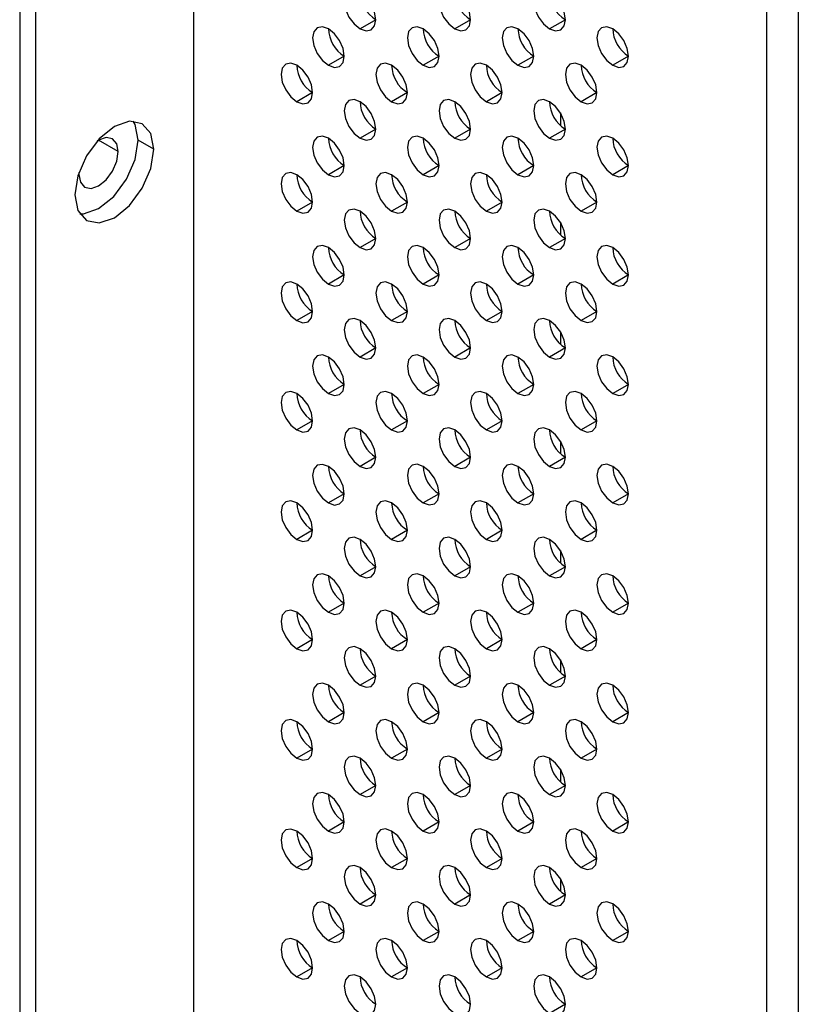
# Model space of a CAD drawing. Header units: millimetres. Extents: x 0 to 1118, y 0 to 864.
# Tile 215 of 256: x 945.12 to 948.6, y 677.85 to 682.26. Entities that reach past the tile are written whole.
import ezdxf

# ---------------------------------------------------------------- set-up
doc = ezdxf.new("R2010")
doc.units = ezdxf.units.MM

msp = doc.modelspace()

# ---------------------------------------------------------------- linework, layer by layer
at = {"color": 7, "linetype": 'Continuous', "lineweight": 25}
for p, q in [((945.8951, 695.8927), (945.8951, 674.8398)), ((945.1173, 695.2803), (945.1173, 674.4724)), ((945.188, 695.2395), (945.188, 674.4316)), ((948.4619, 673.358), (948.4619, 694.4109)), ((948.6033, 694.4109), (948.6033, 673.2764)), ((946.7118, 682.2586), (946.6411, 682.2177)), ((947.1361, 682.2586), (947.0654, 682.2178)), ((947.5604, 682.2586), (947.4897, 682.2178)), ((946.5704, 682.0952), (946.4997, 682.0544)), ((946.9947, 682.0953), (946.924, 682.0545)), ((947.4189, 682.0953), (947.3482, 682.0545)), ((947.8432, 682.0954), (947.7725, 682.0545)), ((946.429, 681.9319), (946.3583, 681.8911)), ((946.8533, 681.932), (946.7825, 681.8911)), ((947.2775, 681.932), (947.2068, 681.8912)), ((947.7018, 681.932), (947.6311, 681.8912)), ((946.7118, 681.7686), (946.6411, 681.7278)), ((947.1361, 681.7687), (947.0654, 681.7279)), ((947.5604, 681.7687), (947.4897, 681.7279)), ((945.718, 681.6781), (945.6473, 681.719)), ((946.5704, 681.6053), (946.4997, 681.5645)), ((946.9947, 681.6054), (946.924, 681.5645)), ((947.4189, 681.6054), (947.3482, 681.5646)), ((947.8432, 681.6054), (947.7725, 681.5646)), ((945.3824, 681.574), (945.3821, 681.5659)), ((946.429, 681.442), (946.3583, 681.4012)), ((946.8533, 681.442), (946.7825, 681.4012)), ((947.2775, 681.4421), (947.2068, 681.4013)), ((947.7018, 681.4421), (947.6311, 681.4013)), ((946.7118, 681.2787), (946.6411, 681.2379)), ((947.1361, 681.2788), (947.0654, 681.2379)), ((947.5604, 681.2788), (947.4897, 681.238)), ((946.5704, 681.1154), (946.4997, 681.0746)), ((946.9947, 681.1154), (946.924, 681.0746)), ((947.4189, 681.1155), (947.3482, 681.0746)), ((947.8432, 681.1155), (947.7725, 681.0747)), ((946.429, 680.9521), (946.3583, 680.9112)), ((946.8533, 680.9521), (946.7825, 680.9113)), ((947.2775, 680.9521), (947.2068, 680.9113)), ((947.7018, 680.9522), (947.6311, 680.9114)), ((946.7118, 680.7888), (946.6411, 680.748)), ((947.1361, 680.7888), (947.0654, 680.748)), ((947.5604, 680.7889), (947.4897, 680.748)), ((946.5704, 680.6255), (946.4997, 680.5846)), ((946.9947, 680.6255), (946.924, 680.5847)), ((947.4189, 680.6255), (947.3482, 680.5847)), ((947.8432, 680.6256), (947.7725, 680.5848)), ((946.429, 680.4621), (946.3583, 680.4213)), ((946.8533, 680.4622), (946.7825, 680.4214)), ((947.2775, 680.4622), (947.2068, 680.4214)), ((947.7018, 680.4623), (947.6311, 680.4214)), ((946.7118, 680.2989), (946.6411, 680.258)), ((947.1361, 680.2989), (947.0654, 680.2581)), ((947.5604, 680.2989), (947.4897, 680.2581)), ((946.5704, 680.1355), (946.4997, 680.0947)), ((946.9947, 680.1356), (946.924, 680.0948)), ((947.4189, 680.1356), (947.3482, 680.0948)), ((947.8432, 680.1357), (947.7725, 680.0948)), ((946.429, 679.9722), (946.3583, 679.9314)), ((946.8533, 679.9723), (946.7825, 679.9314)), ((947.2775, 679.9723), (947.2068, 679.9315)), ((947.7018, 679.9723), (947.6311, 679.9315)), ((946.7118, 679.8089), (946.6411, 679.7681)), ((947.1361, 679.809), (947.0654, 679.7682)), ((947.5604, 679.809), (947.4897, 679.7682)), ((946.5704, 679.6456), (946.4997, 679.6048)), ((946.9947, 679.6457), (946.924, 679.6048)), ((947.4189, 679.6457), (947.3482, 679.6049)), ((947.8432, 679.6457), (947.7725, 679.6049)), ((947.7018, 679.4824), (947.6311, 679.4416)), ((946.429, 679.4823), (946.3583, 679.4415)), ((946.8533, 679.4823), (946.7825, 679.4415)), ((947.2775, 679.4824), (947.2068, 679.4416)), ((946.7118, 679.319), (946.6411, 679.2782)), ((947.1361, 679.3191), (947.0654, 679.2782)), ((947.5604, 679.3191), (947.4897, 679.2783)), ((946.5704, 679.1557), (946.4997, 679.1149)), ((946.9947, 679.1557), (946.924, 679.1149)), ((947.4189, 679.1558), (947.3482, 679.115)), ((947.8432, 679.1558), (947.7725, 679.115)), ((946.429, 678.9924), (946.3583, 678.9516)), ((946.8533, 678.9924), (946.7825, 678.9516)), ((947.2775, 678.9925), (947.2068, 678.9516)), ((947.7018, 678.9925), (947.6311, 678.9517)), ((946.7118, 678.8291), (946.6411, 678.7883)), ((947.1361, 678.8291), (947.0654, 678.7883)), ((947.5604, 678.8292), (947.4897, 678.7883)), ((946.5704, 678.6658), (946.4997, 678.6249)), ((946.9947, 678.6658), (946.924, 678.625)), ((947.4189, 678.6658), (947.3482, 678.625)), ((947.8432, 678.6659), (947.7725, 678.6251)), ((946.429, 678.5024), (946.3583, 678.4616)), ((946.8533, 678.5025), (946.7825, 678.4617)), ((947.2775, 678.5025), (947.2068, 678.4617)), ((947.7018, 678.5026), (947.6311, 678.4617)), ((946.7118, 678.3392), (946.6411, 678.2983)), ((947.1361, 678.3392), (947.0654, 678.2984)), ((947.5604, 678.3392), (947.4897, 678.2984)), ((946.5704, 678.1758), (946.4997, 678.135)), ((946.9947, 678.1759), (946.924, 678.1351)), ((947.4189, 678.1759), (947.3482, 678.1351)), ((947.8432, 678.176), (947.7725, 678.1351)), ((946.429, 678.0125), (946.3583, 677.9717)), ((946.8533, 678.0126), (946.7825, 677.9717)), ((947.2775, 678.0126), (947.2068, 677.9718)), ((947.7018, 678.0126), (947.6311, 677.9718)), ((947.5604, 677.8493), (947.4897, 677.8085))]:
    msp.add_line(p, q, dxfattribs=at)
at = {"color": 8, "linetype": 'Continuous', "lineweight": 25}
for p, q in [((947.538, 681.8411), (947.538, 681.7858)), ((945.5589, 681.6679), (945.4705, 681.719)), ((947.538, 681.3512), (947.538, 681.2958)), ((947.538, 680.8613), (947.538, 680.8059)), ((947.538, 680.3714), (947.538, 680.316)), ((947.538, 679.8814), (947.538, 679.8261)), ((947.538, 679.3915), (947.538, 679.3361)), ((947.538, 678.9016), (947.538, 678.8462)), ((947.538, 678.4117), (947.538, 678.3563))]:
    msp.add_line(p, q, dxfattribs=at)
at = {"color": 7, "linetype": 'Continuous', "lineweight": 25, "flags": 128}
for points in [[(946.6411, 682.381), (946.6141, 682.3905), (946.5911, 682.386), (946.5758, 682.3684), (946.5704, 682.3402), (946.5758, 682.3059), (946.5911, 682.2705), (946.6141, 682.2396), (946.6411, 682.2177)], [(946.6411, 682.2177), (946.6682, 682.2083), (946.6911, 682.2128), (946.7065, 682.2304), (946.7118, 682.2586), (946.7065, 682.2929), (946.6911, 682.3283), (946.6682, 682.3592), (946.6411, 682.381)], [(947.0654, 682.3811), (947.0383, 682.3905), (947.0154, 682.386), (947.0001, 682.3684), (946.9947, 682.3403), (947.0001, 682.3059), (947.0154, 682.2706), (947.0383, 682.2396), (947.0654, 682.2178)], [(947.0654, 682.2178), (947.0924, 682.2084), (947.1154, 682.2128), (947.1307, 682.2305), (947.1361, 682.2586), (947.1307, 682.293), (947.1154, 682.3283), (947.0924, 682.3593), (947.0654, 682.3811)], [(947.4897, 682.3811), (947.4626, 682.3905), (947.4397, 682.3861), (947.4243, 682.3684), (947.4189, 682.3403), (947.4243, 682.3059), (947.4397, 682.2706), (947.4626, 682.2397), (947.4897, 682.2178)], [(947.4897, 682.2178), (947.5167, 682.2084), (947.5397, 682.2129), (947.555, 682.2305), (947.5604, 682.2587), (947.555, 682.293), (947.5397, 682.3283), (947.5167, 682.3593), (947.4897, 682.3811)], [(946.4997, 682.2177), (946.4726, 682.2271), (946.4497, 682.2227), (946.4344, 682.205), (946.429, 682.1769), (946.4344, 682.1425), (946.4497, 682.1072), (946.4726, 682.0763), (946.4997, 682.0544)], [(946.4997, 682.0544), (946.5268, 682.045), (946.5497, 682.0495), (946.565, 682.0671), (946.5704, 682.0953), (946.565, 682.1296), (946.5497, 682.1649), (946.5268, 682.1959), (946.4997, 682.2177)], [(946.924, 682.2178), (946.8969, 682.2272), (946.874, 682.2227), (946.8586, 682.2051), (946.8533, 682.1769), (946.8586, 682.1426), (946.874, 682.1072), (946.8969, 682.0763), (946.924, 682.0545)], [(946.924, 682.0545), (946.951, 682.0451), (946.974, 682.0495), (946.9893, 682.0672), (946.9947, 682.0953), (946.9893, 682.1296), (946.974, 682.165), (946.951, 682.1959), (946.924, 682.2178)], [(947.3482, 682.2178), (947.3212, 682.2272), (947.2982, 682.2228), (947.2829, 682.2051), (947.2775, 682.177), (947.2829, 682.1426), (947.2982, 682.1073), (947.3212, 682.0763), (947.3482, 682.0545)], [(947.3482, 682.0545), (947.3753, 682.0451), (947.3982, 682.0495), (947.4136, 682.0672), (947.4189, 682.0953), (947.4136, 682.1297), (947.3982, 682.165), (947.3753, 682.196), (947.3482, 682.2178)], [(947.7725, 682.2178), (947.7454, 682.2273), (947.7225, 682.2228), (947.7072, 682.2052), (947.7018, 682.177), (947.7072, 682.1427), (947.7225, 682.1073), (947.7454, 682.0764), (947.7725, 682.0545)], [(947.7725, 682.0545), (947.7996, 682.0451), (947.8225, 682.0496), (947.8378, 682.0672), (947.8432, 682.0954), (947.8378, 682.1297), (947.8225, 682.1651), (947.7996, 682.196), (947.7725, 682.2178)], [(946.3583, 682.0544), (946.3312, 682.0638), (946.3083, 682.0594), (946.293, 682.0417), (946.2876, 682.0136), (946.293, 681.9792), (946.3083, 681.9439), (946.3312, 681.9129), (946.3583, 681.8911)], [(946.3583, 681.8911), (946.3853, 681.8817), (946.4083, 681.8861), (946.4236, 681.9038), (946.429, 681.9319), (946.4236, 681.9663), (946.4083, 682.0016), (946.3853, 682.0326), (946.3583, 682.0544)], [(946.7825, 682.0544), (946.7555, 682.0639), (946.7325, 682.0594), (946.7172, 682.0418), (946.7118, 682.0136), (946.7172, 681.9793), (946.7325, 681.9439), (946.7555, 681.913), (946.7825, 681.8911)], [(946.7825, 681.8911), (946.8096, 681.8817), (946.8325, 681.8862), (946.8479, 681.9038), (946.8533, 681.932), (946.8479, 681.9663), (946.8325, 682.0017), (946.8096, 682.0326), (946.7825, 682.0544)], [(947.2068, 682.0545), (947.1797, 682.0639), (947.1568, 682.0594), (947.1415, 682.0418), (947.1361, 682.0137), (947.1415, 681.9793), (947.1568, 681.944), (947.1797, 681.913), (947.2068, 681.8912)], [(947.2068, 681.8912), (947.2339, 681.8818), (947.2568, 681.8862), (947.2721, 681.9039), (947.2775, 681.932), (947.2721, 681.9664), (947.2568, 682.0017), (947.2339, 682.0326), (947.2068, 682.0545)], [(947.6311, 682.0545), (947.604, 682.0639), (947.5811, 682.0595), (947.5657, 682.0418), (947.5604, 682.0137), (947.5657, 681.9793), (947.5811, 681.944), (947.604, 681.9131), (947.6311, 681.8912)], [(947.6311, 681.8912), (947.6581, 681.8818), (947.6811, 681.8863), (947.6964, 681.9039), (947.7018, 681.9321), (947.6964, 681.9664), (947.6811, 682.0017), (947.6581, 682.0327), (947.6311, 682.0545)], [(946.6411, 681.8911), (946.6141, 681.9005), (946.5911, 681.8961), (946.5758, 681.8784), (946.5704, 681.8503), (946.5758, 681.8159), (946.5911, 681.7806), (946.6141, 681.7497), (946.6411, 681.7278)], [(946.6411, 681.7278), (946.6682, 681.7184), (946.6911, 681.7229), (946.7065, 681.7405), (946.7118, 681.7686), (946.7065, 681.803), (946.6911, 681.8383), (946.6682, 681.8693), (946.6411, 681.8911)], [(947.0654, 681.8912), (947.0383, 681.9006), (947.0154, 681.8961), (947.0001, 681.8785), (946.9947, 681.8503), (947.0001, 681.816), (947.0154, 681.7806), (947.0383, 681.7497), (947.0654, 681.7279)], [(947.0654, 681.7279), (947.0924, 681.7184), (947.1154, 681.7229), (947.1307, 681.7405), (947.1361, 681.7687), (947.1307, 681.803), (947.1154, 681.8384), (947.0924, 681.8693), (947.0654, 681.8912)], [(947.4897, 681.8912), (947.4626, 681.9006), (947.4397, 681.8962), (947.4243, 681.8785), (947.4189, 681.8504), (947.4243, 681.816), (947.4397, 681.7807), (947.4626, 681.7497), (947.4897, 681.7279)], [(947.4897, 681.7279), (947.5167, 681.7185), (947.5397, 681.7229), (947.555, 681.7406), (947.5604, 681.7687), (947.555, 681.8031), (947.5397, 681.8384), (947.5167, 681.8694), (947.4897, 681.8912)], [(945.718, 681.6781), (945.7045, 681.7485), (945.6662, 681.7926), (945.6088, 681.8037), (945.5412, 681.7802), (945.4736, 681.7256), (945.4162, 681.6483), (945.3779, 681.5599), (945.3644, 681.474)], [(945.6473, 681.719), (945.6338, 681.7893), (945.6257, 681.8042)], [(946.4997, 681.7278), (946.4726, 681.7372), (946.4497, 681.7328), (946.4344, 681.7151), (946.429, 681.687), (946.4344, 681.6526), (946.4497, 681.6173), (946.4726, 681.5863), (946.4997, 681.5645)], [(946.924, 681.7278), (946.8969, 681.7372), (946.874, 681.7328), (946.8586, 681.7151), (946.8533, 681.687), (946.8586, 681.6527), (946.874, 681.6173), (946.8969, 681.5864), (946.924, 681.5645)], [(947.3482, 681.7279), (947.3212, 681.7373), (947.2982, 681.7328), (947.2829, 681.7152), (947.2775, 681.687), (947.2829, 681.6527), (947.2982, 681.6174), (947.3212, 681.5864), (947.3482, 681.5646)], [(947.7725, 681.7279), (947.7454, 681.7373), (947.7225, 681.7329), (947.7072, 681.7152), (947.7018, 681.6871), (947.7072, 681.6527), (947.7225, 681.6174), (947.7454, 681.5865), (947.7725, 681.5646)], [(945.386, 681.3888), (945.4028, 681.3893), (945.4705, 681.4128), (945.5381, 681.4674), (945.5955, 681.5447), (945.6338, 681.6331), (945.6473, 681.719)], [(945.5589, 681.6679), (945.5521, 681.7031), (945.533, 681.7252), (945.5043, 681.7307), (945.4705, 681.719), (945.4636, 681.7147)], [(946.4997, 681.5645), (946.5268, 681.5551), (946.5497, 681.5595), (946.565, 681.5772), (946.5704, 681.6053), (946.565, 681.6397), (946.5497, 681.675), (946.5268, 681.706), (946.4997, 681.7278)], [(946.924, 681.5645), (946.951, 681.5551), (946.974, 681.5596), (946.9893, 681.5772), (946.9947, 681.6054), (946.9893, 681.6397), (946.974, 681.6751), (946.951, 681.706), (946.924, 681.7278)], [(947.3482, 681.5646), (947.3753, 681.5552), (947.3982, 681.5596), (947.4136, 681.5773), (947.4189, 681.6054), (947.4136, 681.6398), (947.3982, 681.6751), (947.3753, 681.706), (947.3482, 681.7279)], [(947.7725, 681.5646), (947.7996, 681.5552), (947.8225, 681.5597), (947.8378, 681.5773), (947.8432, 681.6054), (947.8378, 681.6398), (947.8225, 681.6751), (947.7996, 681.7061), (947.7725, 681.7279)], [(945.3644, 681.474), (945.3779, 681.4037), (945.4162, 681.3596), (945.4736, 681.3484), (945.5412, 681.3719), (945.6088, 681.4265), (945.6662, 681.5039), (945.7045, 681.5922), (945.718, 681.6781)], [(945.3821, 681.5659), (945.3888, 681.5307), (945.408, 681.5087), (945.4367, 681.5031), (945.4705, 681.5148), (945.5043, 681.5421), (945.533, 681.5808), (945.5521, 681.625), (945.5589, 681.6679)], [(946.3583, 681.5645), (946.3312, 681.5739), (946.3083, 681.5694), (946.293, 681.5518), (946.2876, 681.5236), (946.293, 681.4893), (946.3083, 681.454), (946.3312, 681.423), (946.3583, 681.4012)], [(946.3583, 681.4012), (946.3853, 681.3918), (946.4083, 681.3962), (946.4236, 681.4139), (946.429, 681.442), (946.4236, 681.4764), (946.4083, 681.5117), (946.3853, 681.5426), (946.3583, 681.5645)], [(946.7825, 681.5645), (946.7555, 681.5739), (946.7325, 681.5695), (946.7172, 681.5518), (946.7118, 681.5237), (946.7172, 681.4893), (946.7325, 681.454), (946.7555, 681.423), (946.7825, 681.4012)], [(946.7825, 681.4012), (946.8096, 681.3918), (946.8325, 681.3963), (946.8479, 681.4139), (946.8533, 681.442), (946.8479, 681.4764), (946.8325, 681.5117), (946.8096, 681.5427), (946.7825, 681.5645)], [(947.2068, 681.5646), (947.1797, 681.574), (947.1568, 681.5695), (947.1415, 681.5519), (947.1361, 681.5237), (947.1415, 681.4894), (947.1568, 681.454), (947.1797, 681.4231), (947.2068, 681.4013)], [(947.2068, 681.4013), (947.2339, 681.3918), (947.2568, 681.3963), (947.2721, 681.4139), (947.2775, 681.4421), (947.2721, 681.4764), (947.2568, 681.5118), (947.2339, 681.5427), (947.2068, 681.5646)], [(947.6311, 681.5646), (947.604, 681.574), (947.5811, 681.5695), (947.5657, 681.5519), (947.5604, 681.5238), (947.5657, 681.4894), (947.5811, 681.4541), (947.604, 681.4231), (947.6311, 681.4013)], [(947.6311, 681.4013), (947.6581, 681.3919), (947.6811, 681.3963), (947.6964, 681.414), (947.7018, 681.4421), (947.6964, 681.4765), (947.6811, 681.5118), (947.6581, 681.5428), (947.6311, 681.5646)], [(946.6411, 681.4012), (946.6141, 681.4106), (946.5911, 681.4061), (946.5758, 681.3885), (946.5704, 681.3604), (946.5758, 681.326), (946.5911, 681.2907), (946.6141, 681.2597), (946.6411, 681.2379)], [(946.6411, 681.2379), (946.6682, 681.2285), (946.6911, 681.2329), (946.7065, 681.2506), (946.7118, 681.2787), (946.7065, 681.3131), (946.6911, 681.3484), (946.6682, 681.3794), (946.6411, 681.4012)], [(947.0654, 681.4012), (947.0383, 681.4106), (947.0154, 681.4062), (947.0001, 681.3885), (946.9947, 681.3604), (947.0001, 681.3261), (947.0154, 681.2907), (947.0383, 681.2598), (947.0654, 681.2379)], [(947.0654, 681.2379), (947.0924, 681.2285), (947.1154, 681.233), (947.1307, 681.2506), (947.1361, 681.2788), (947.1307, 681.3131), (947.1154, 681.3485), (947.0924, 681.3794), (947.0654, 681.4012)], [(947.4897, 681.4013), (947.4626, 681.4107), (947.4397, 681.4062), (947.4243, 681.3886), (947.4189, 681.3604), (947.4243, 681.3261), (947.4397, 681.2908), (947.4626, 681.2598), (947.4897, 681.238)], [(947.4897, 681.238), (947.5167, 681.2286), (947.5397, 681.233), (947.555, 681.2507), (947.5604, 681.2788), (947.555, 681.3132), (947.5397, 681.3485), (947.5167, 681.3794), (947.4897, 681.4013)], [(946.4997, 681.2379), (946.4726, 681.2473), (946.4497, 681.2428), (946.4344, 681.2252), (946.429, 681.197), (946.4344, 681.1627), (946.4497, 681.1273), (946.4726, 681.0964), (946.4997, 681.0746)], [(946.924, 681.2379), (946.8969, 681.2473), (946.874, 681.2429), (946.8586, 681.2252), (946.8533, 681.1971), (946.8586, 681.1627), (946.874, 681.1274), (946.8969, 681.0964), (946.924, 681.0746)], [(947.3482, 681.238), (947.3212, 681.2474), (947.2982, 681.2429), (947.2829, 681.2253), (947.2775, 681.1971), (947.2829, 681.1628), (947.2982, 681.1274), (947.3212, 681.0965), (947.3482, 681.0746)], [(947.7725, 681.238), (947.7454, 681.2474), (947.7225, 681.2429), (947.7072, 681.2253), (947.7018, 681.1972), (947.7072, 681.1628), (947.7225, 681.1275), (947.7454, 681.0965), (947.7725, 681.0747)], [(946.4997, 681.0746), (946.5268, 681.0652), (946.5497, 681.0696), (946.565, 681.0873), (946.5704, 681.1154), (946.565, 681.1498), (946.5497, 681.1851), (946.5268, 681.216), (946.4997, 681.2379)], [(946.924, 681.0746), (946.951, 681.0652), (946.974, 681.0697), (946.9893, 681.0873), (946.9947, 681.1154), (946.9893, 681.1498), (946.974, 681.1851), (946.951, 681.2161), (946.924, 681.2379)], [(947.3482, 681.0746), (947.3753, 681.0652), (947.3982, 681.0697), (947.4136, 681.0873), (947.4189, 681.1155), (947.4136, 681.1498), (947.3982, 681.1852), (947.3753, 681.2161), (947.3482, 681.238)], [(947.7725, 681.0747), (947.7996, 681.0653), (947.8225, 681.0697), (947.8378, 681.0874), (947.8432, 681.1155), (947.8378, 681.1499), (947.8225, 681.1852), (947.7996, 681.2162), (947.7725, 681.238)], [(946.3583, 681.0746), (946.3312, 681.084), (946.3083, 681.0795), (946.293, 681.0619), (946.2876, 681.0337), (946.293, 680.9994), (946.3083, 680.964), (946.3312, 680.9331), (946.3583, 680.9112)], [(946.3583, 680.9112), (946.3853, 680.9018), (946.4083, 680.9063), (946.4236, 680.9239), (946.429, 680.9521), (946.4236, 680.9864), (946.4083, 681.0218), (946.3853, 681.0527), (946.3583, 681.0746)], [(946.7825, 681.0746), (946.7555, 681.084), (946.7325, 681.0795), (946.7172, 681.0619), (946.7118, 681.0338), (946.7172, 680.9994), (946.7325, 680.9641), (946.7555, 680.9331), (946.7825, 680.9113)], [(946.7825, 680.9113), (946.8096, 680.9019), (946.8325, 680.9063), (946.8479, 680.924), (946.8533, 680.9521), (946.8479, 680.9865), (946.8325, 681.0218), (946.8096, 681.0528), (946.7825, 681.0746)], [(947.2068, 681.0746), (947.1797, 681.084), (947.1568, 681.0796), (947.1415, 681.0619), (947.1361, 681.0338), (947.1415, 680.9994), (947.1568, 680.9641), (947.1797, 680.9332), (947.2068, 680.9113)], [(947.2068, 680.9113), (947.2339, 680.9019), (947.2568, 680.9064), (947.2721, 680.924), (947.2775, 680.9522), (947.2721, 680.9865), (947.2568, 681.0219), (947.2339, 681.0528), (947.2068, 681.0746)], [(947.6311, 681.0747), (947.604, 681.0841), (947.5811, 681.0796), (947.5657, 681.062), (947.5604, 681.0338), (947.5657, 680.9995), (947.5811, 680.9641), (947.604, 680.9332), (947.6311, 680.9114)], [(947.6311, 680.9114), (947.6581, 680.902), (947.6811, 680.9064), (947.6964, 680.9241), (947.7018, 680.9522), (947.6964, 680.9866), (947.6811, 681.0219), (947.6581, 681.0528), (947.6311, 681.0747)], [(946.6411, 680.9113), (946.6141, 680.9207), (946.5911, 680.9162), (946.5758, 680.8986), (946.5704, 680.8704), (946.5758, 680.8361), (946.5911, 680.8007), (946.6141, 680.7698), (946.6411, 680.748)], [(946.6411, 680.748), (946.6682, 680.7386), (946.6911, 680.743), (946.7065, 680.7607), (946.7118, 680.7888), (946.7065, 680.8232), (946.6911, 680.8585), (946.6682, 680.8894), (946.6411, 680.9113)], [(947.0654, 680.9113), (947.0383, 680.9207), (947.0154, 680.9163), (947.0001, 680.8986), (946.9947, 680.8705), (947.0001, 680.8361), (947.0154, 680.8008), (947.0383, 680.7698), (947.0654, 680.748)], [(947.0654, 680.748), (947.0924, 680.7386), (947.1154, 680.7431), (947.1307, 680.7607), (947.1361, 680.7888), (947.1307, 680.8232), (947.1154, 680.8585), (947.0924, 680.8895), (947.0654, 680.9113)], [(947.4897, 680.9114), (947.4626, 680.9208), (947.4397, 680.9163), (947.4243, 680.8987), (947.4189, 680.8705), (947.4243, 680.8362), (947.4397, 680.8008), (947.4626, 680.7699), (947.4897, 680.748)], [(947.4897, 680.748), (947.5167, 680.7386), (947.5397, 680.7431), (947.555, 680.7607), (947.5604, 680.7889), (947.555, 680.8232), (947.5397, 680.8586), (947.5167, 680.8895), (947.4897, 680.9114)], [(946.4997, 680.748), (946.4726, 680.7574), (946.4497, 680.7529), (946.4344, 680.7353), (946.429, 680.7071), (946.4344, 680.6728), (946.4497, 680.6374), (946.4726, 680.6065), (946.4997, 680.5846)], [(946.4997, 680.5846), (946.5268, 680.5752), (946.5497, 680.5797), (946.565, 680.5973), (946.5704, 680.6255), (946.565, 680.6598), (946.5497, 680.6952), (946.5268, 680.7261), (946.4997, 680.748)], [(946.924, 680.748), (946.8969, 680.7574), (946.874, 680.7529), (946.8586, 680.7353), (946.8533, 680.7072), (946.8586, 680.6728), (946.874, 680.6375), (946.8969, 680.6065), (946.924, 680.5847)], [(946.924, 680.5847), (946.951, 680.5753), (946.974, 680.5797), (946.9893, 680.5974), (946.9947, 680.6255), (946.9893, 680.6599), (946.974, 680.6952), (946.951, 680.7262), (946.924, 680.748)], [(947.3482, 680.748), (947.3212, 680.7574), (947.2982, 680.753), (947.2829, 680.7353), (947.2775, 680.7072), (947.2829, 680.6728), (947.2982, 680.6375), (947.3212, 680.6066), (947.3482, 680.5847)], [(947.3482, 680.5847), (947.3753, 680.5753), (947.3982, 680.5798), (947.4136, 680.5974), (947.4189, 680.6256), (947.4136, 680.6599), (947.3982, 680.6953), (947.3753, 680.7262), (947.3482, 680.748)], [(947.7725, 680.7481), (947.7454, 680.7575), (947.7225, 680.753), (947.7072, 680.7354), (947.7018, 680.7072), (947.7072, 680.6729), (947.7225, 680.6375), (947.7454, 680.6066), (947.7725, 680.5848)], [(947.7725, 680.5848), (947.7996, 680.5754), (947.8225, 680.5798), (947.8378, 680.5975), (947.8432, 680.6256), (947.8378, 680.66), (947.8225, 680.6953), (947.7996, 680.7262), (947.7725, 680.7481)], [(946.3583, 680.5846), (946.3312, 680.594), (946.3083, 680.5896), (946.293, 680.5719), (946.2876, 680.5438), (946.293, 680.5094), (946.3083, 680.4741), (946.3312, 680.4432), (946.3583, 680.4213)], [(946.7825, 680.5847), (946.7555, 680.5941), (946.7325, 680.5896), (946.7172, 680.572), (946.7118, 680.5438), (946.7172, 680.5095), (946.7325, 680.4741), (946.7555, 680.4432), (946.7825, 680.4214)], [(947.2068, 680.5847), (947.1797, 680.5941), (947.1568, 680.5897), (947.1415, 680.572), (947.1361, 680.5439), (947.1415, 680.5095), (947.1568, 680.4742), (947.1797, 680.4432), (947.2068, 680.4214)], [(947.6311, 680.5848), (947.604, 680.5942), (947.5811, 680.5897), (947.5657, 680.5721), (947.5604, 680.5439), (947.5657, 680.5096), (947.5811, 680.4742), (947.604, 680.4433), (947.6311, 680.4214)], [(947.6311, 680.4214), (947.6581, 680.412), (947.6811, 680.4165), (947.6964, 680.4341), (947.7018, 680.4623), (947.6964, 680.4966), (947.6811, 680.532), (947.6581, 680.5629), (947.6311, 680.5848)], [(946.3583, 680.4213), (946.3853, 680.4119), (946.4083, 680.4164), (946.4236, 680.434), (946.429, 680.4622), (946.4236, 680.4965), (946.4083, 680.5319), (946.3853, 680.5628), (946.3583, 680.5846)], [(946.7825, 680.4214), (946.8096, 680.412), (946.8325, 680.4164), (946.8479, 680.4341), (946.8533, 680.4622), (946.8479, 680.4966), (946.8325, 680.5319), (946.8096, 680.5628), (946.7825, 680.5847)], [(947.2068, 680.4214), (947.2339, 680.412), (947.2568, 680.4165), (947.2721, 680.4341), (947.2775, 680.4622), (947.2721, 680.4966), (947.2568, 680.5319), (947.2339, 680.5629), (947.2068, 680.5847)], [(946.6411, 680.4214), (946.6141, 680.4308), (946.5911, 680.4263), (946.5758, 680.4087), (946.5704, 680.3805), (946.5758, 680.3462), (946.5911, 680.3108), (946.6141, 680.2799), (946.6411, 680.258)], [(946.6411, 680.258), (946.6682, 680.2486), (946.6911, 680.2531), (946.7065, 680.2707), (946.7118, 680.2989), (946.7065, 680.3332), (946.6911, 680.3686), (946.6682, 680.3995), (946.6411, 680.4214)], [(947.0654, 680.4214), (947.0383, 680.4308), (947.0154, 680.4263), (947.0001, 680.4087), (946.9947, 680.3806), (947.0001, 680.3462), (947.0154, 680.3109), (947.0383, 680.2799), (947.0654, 680.2581)], [(947.0654, 680.2581), (947.0924, 680.2487), (947.1154, 680.2531), (947.1307, 680.2708), (947.1361, 680.2989), (947.1307, 680.3333), (947.1154, 680.3686), (947.0924, 680.3996), (947.0654, 680.4214)], [(947.4897, 680.4214), (947.4626, 680.4308), (947.4397, 680.4264), (947.4243, 680.4087), (947.4189, 680.3806), (947.4243, 680.3462), (947.4397, 680.3109), (947.4626, 680.28), (947.4897, 680.2581)], [(947.4897, 680.2581), (947.5167, 680.2487), (947.5397, 680.2532), (947.555, 680.2708), (947.5604, 680.299), (947.555, 680.3333), (947.5397, 680.3686), (947.5167, 680.3996), (947.4897, 680.4214)], [(946.4997, 680.258), (946.4726, 680.2674), (946.4497, 680.263), (946.4344, 680.2453), (946.429, 680.2172), (946.4344, 680.1828), (946.4497, 680.1475), (946.4726, 680.1166), (946.4997, 680.0947)], [(946.4997, 680.0947), (946.5268, 680.0853), (946.5497, 680.0898), (946.565, 680.1074), (946.5704, 680.1356), (946.565, 680.1699), (946.5497, 680.2052), (946.5268, 680.2362), (946.4997, 680.258)], [(946.924, 680.2581), (946.8969, 680.2675), (946.874, 680.263), (946.8586, 680.2454), (946.8533, 680.2172), (946.8586, 680.1829), (946.874, 680.1475), (946.8969, 680.1166), (946.924, 680.0948)], [(946.924, 680.0948), (946.951, 680.0854), (946.974, 680.0898), (946.9893, 680.1075), (946.9947, 680.1356), (946.9893, 680.1699), (946.974, 680.2053), (946.951, 680.2362), (946.924, 680.2581)], [(947.3482, 680.2581), (947.3212, 680.2675), (947.2982, 680.2631), (947.2829, 680.2454), (947.2775, 680.2173), (947.2829, 680.1829), (947.2982, 680.1476), (947.3212, 680.1166), (947.3482, 680.0948)], [(947.3482, 680.0948), (947.3753, 680.0854), (947.3982, 680.0899), (947.4136, 680.1075), (947.4189, 680.1356), (947.4136, 680.17), (947.3982, 680.2053), (947.3753, 680.2363), (947.3482, 680.2581)], [(947.7725, 680.2581), (947.7454, 680.2676), (947.7225, 680.2631), (947.7072, 680.2455), (947.7018, 680.2173), (947.7072, 680.183), (947.7225, 680.1476), (947.7454, 680.1167), (947.7725, 680.0948)], [(947.7725, 680.0948), (947.7996, 680.0854), (947.8225, 680.0899), (947.8378, 680.1075), (947.8432, 680.1357), (947.8378, 680.17), (947.8225, 680.2054), (947.7996, 680.2363), (947.7725, 680.2581)], [(946.3583, 680.0947), (946.3312, 680.1041), (946.3083, 680.0997), (946.293, 680.082), (946.2876, 680.0539), (946.293, 680.0195), (946.3083, 679.9842), (946.3312, 679.9532), (946.3583, 679.9314)], [(946.7825, 680.0947), (946.7555, 680.1042), (946.7325, 680.0997), (946.7172, 680.0821), (946.7118, 680.0539), (946.7172, 680.0196), (946.7325, 679.9842), (946.7555, 679.9533), (946.7825, 679.9314)], [(947.2068, 680.0948), (947.1797, 680.1042), (947.1568, 680.0997), (947.1415, 680.0821), (947.1361, 680.054), (947.1415, 680.0196), (947.1568, 679.9843), (947.1797, 679.9533), (947.2068, 679.9315)], [(947.6311, 680.0948), (947.604, 680.1042), (947.5811, 680.0998), (947.5657, 680.0821), (947.5604, 680.054), (947.5657, 680.0196), (947.5811, 679.9843), (947.604, 679.9534), (947.6311, 679.9315)], [(946.3583, 679.9314), (946.3853, 679.922), (946.4083, 679.9265), (946.4236, 679.9441), (946.429, 679.9722), (946.4236, 680.0066), (946.4083, 680.0419), (946.3853, 680.0729), (946.3583, 680.0947)], [(946.7825, 679.9314), (946.8096, 679.922), (946.8325, 679.9265), (946.8479, 679.9441), (946.8533, 679.9723), (946.8479, 680.0066), (946.8325, 680.042), (946.8096, 680.0729), (946.7825, 680.0947)], [(947.2068, 679.9315), (947.2339, 679.9221), (947.2568, 679.9265), (947.2721, 679.9442), (947.2775, 679.9723), (947.2721, 680.0067), (947.2568, 680.042), (947.2339, 680.073), (947.2068, 680.0948)], [(947.6311, 679.9315), (947.6581, 679.9221), (947.6811, 679.9266), (947.6964, 679.9442), (947.7018, 679.9724), (947.6964, 680.0067), (947.6811, 680.042), (947.6581, 680.073), (947.6311, 680.0948)], [(946.6411, 679.9314), (946.6141, 679.9408), (946.5911, 679.9364), (946.5758, 679.9187), (946.5704, 679.8906), (946.5758, 679.8562), (946.5911, 679.8209), (946.6141, 679.79), (946.6411, 679.7681)], [(946.6411, 679.7681), (946.6682, 679.7587), (946.6911, 679.7632), (946.7065, 679.7808), (946.7118, 679.809), (946.7065, 679.8433), (946.6911, 679.8786), (946.6682, 679.9096), (946.6411, 679.9314)], [(947.0654, 679.9315), (947.0383, 679.9409), (947.0154, 679.9364), (947.0001, 679.9188), (946.9947, 679.8906), (947.0001, 679.8563), (947.0154, 679.8209), (947.0383, 679.79), (947.0654, 679.7682)], [(947.0654, 679.7682), (947.0924, 679.7588), (947.1154, 679.7632), (947.1307, 679.7809), (947.1361, 679.809), (947.1307, 679.8433), (947.1154, 679.8787), (947.0924, 679.9096), (947.0654, 679.9315)], [(947.4897, 679.9315), (947.4626, 679.9409), (947.4397, 679.9365), (947.4243, 679.9188), (947.4189, 679.8907), (947.4243, 679.8563), (947.4397, 679.821), (947.4626, 679.79), (947.4897, 679.7682)], [(947.4897, 679.7682), (947.5167, 679.7588), (947.5397, 679.7632), (947.555, 679.7809), (947.5604, 679.809), (947.555, 679.8434), (947.5397, 679.8787), (947.5167, 679.9097), (947.4897, 679.9315)], [(946.4997, 679.7681), (946.4726, 679.7775), (946.4497, 679.7731), (946.4344, 679.7554), (946.429, 679.7273), (946.4344, 679.6929), (946.4497, 679.6576), (946.4726, 679.6266), (946.4997, 679.6048)], [(946.4997, 679.6048), (946.5268, 679.5954), (946.5497, 679.5998), (946.565, 679.6175), (946.5704, 679.6456), (946.565, 679.68), (946.5497, 679.7153), (946.5268, 679.7463), (946.4997, 679.7681)], [(946.924, 679.7681), (946.8969, 679.7775), (946.874, 679.7731), (946.8586, 679.7555), (946.8533, 679.7273), (946.8586, 679.693), (946.874, 679.6576), (946.8969, 679.6267), (946.924, 679.6048)], [(946.924, 679.6048), (946.951, 679.5954), (946.974, 679.5999), (946.9893, 679.6175), (946.9947, 679.6457), (946.9893, 679.68), (946.974, 679.7154), (946.951, 679.7463), (946.924, 679.7681)], [(947.3482, 679.7682), (947.3212, 679.7776), (947.2982, 679.7731), (947.2829, 679.7555), (947.2775, 679.7274), (947.2829, 679.693), (947.2982, 679.6577), (947.3212, 679.6267), (947.3482, 679.6049)], [(947.3482, 679.6049), (947.3753, 679.5955), (947.3982, 679.5999), (947.4136, 679.6176), (947.4189, 679.6457), (947.4136, 679.6801), (947.3982, 679.7154), (947.3753, 679.7463), (947.3482, 679.7682)], [(947.7725, 679.7682), (947.7454, 679.7776), (947.7225, 679.7732), (947.7072, 679.7555), (947.7018, 679.7274), (947.7072, 679.693), (947.7225, 679.6577), (947.7454, 679.6268), (947.7725, 679.6049)], [(947.7725, 679.6049), (947.7996, 679.5955), (947.8225, 679.6), (947.8378, 679.6176), (947.8432, 679.6457), (947.8378, 679.6801), (947.8225, 679.7154), (947.7996, 679.7464), (947.7725, 679.7682)], [(946.3583, 679.6048), (946.3312, 679.6142), (946.3083, 679.6097), (946.293, 679.5921), (946.2876, 679.5639), (946.293, 679.5296), (946.3083, 679.4943), (946.3312, 679.4633), (946.3583, 679.4415)], [(946.3583, 679.4415), (946.3853, 679.4321), (946.4083, 679.4365), (946.4236, 679.4542), (946.429, 679.4823), (946.4236, 679.5167), (946.4083, 679.552), (946.3853, 679.5829), (946.3583, 679.6048)], [(946.7825, 679.6048), (946.7555, 679.6142), (946.7325, 679.6098), (946.7172, 679.5921), (946.7118, 679.564), (946.7172, 679.5296), (946.7325, 679.4943), (946.7555, 679.4634), (946.7825, 679.4415)], [(946.7825, 679.4415), (946.8096, 679.4321), (946.8325, 679.4366), (946.8479, 679.4542), (946.8533, 679.4823), (946.8479, 679.5167), (946.8325, 679.552), (946.8096, 679.583), (946.7825, 679.6048)], [(947.2068, 679.6049), (947.1797, 679.6143), (947.1568, 679.6098), (947.1415, 679.5922), (947.1361, 679.564), (947.1415, 679.5297), (947.1568, 679.4943), (947.1797, 679.4634), (947.2068, 679.4416)], [(947.2068, 679.4416), (947.2339, 679.4321), (947.2568, 679.4366), (947.2721, 679.4542), (947.2775, 679.4824), (947.2721, 679.5167), (947.2568, 679.5521), (947.2339, 679.583), (947.2068, 679.6049)], [(947.6311, 679.6049), (947.604, 679.6143), (947.5811, 679.6099), (947.5657, 679.5922), (947.5604, 679.5641), (947.5657, 679.5297), (947.5811, 679.4944), (947.604, 679.4634), (947.6311, 679.4416)], [(947.6311, 679.4416), (947.6581, 679.4322), (947.6811, 679.4366), (947.6964, 679.4543), (947.7018, 679.4824), (947.6964, 679.5168), (947.6811, 679.5521), (947.6581, 679.5831), (947.6311, 679.6049)], [(946.6411, 679.4415), (946.6141, 679.4509), (946.5911, 679.4464), (946.5758, 679.4288), (946.5704, 679.4007), (946.5758, 679.3663), (946.5911, 679.331), (946.6141, 679.3), (946.6411, 679.2782)], [(946.6411, 679.2782), (946.6682, 679.2688), (946.6911, 679.2732), (946.7065, 679.2909), (946.7118, 679.319), (946.7065, 679.3534), (946.6911, 679.3887), (946.6682, 679.4197), (946.6411, 679.4415)], [(947.0654, 679.4415), (947.0383, 679.4509), (947.0154, 679.4465), (947.0001, 679.4288), (946.9947, 679.4007), (947.0001, 679.3664), (947.0154, 679.331), (947.0383, 679.3001), (947.0654, 679.2782)], [(947.0654, 679.2782), (947.0924, 679.2688), (947.1154, 679.2733), (947.1307, 679.2909), (947.1361, 679.3191), (947.1307, 679.3534), (947.1154, 679.3888), (947.0924, 679.4197), (947.0654, 679.4415)], [(947.4897, 679.4416), (947.4626, 679.451), (947.4397, 679.4465), (947.4243, 679.4289), (947.4189, 679.4007), (947.4243, 679.3664), (947.4397, 679.3311), (947.4626, 679.3001), (947.4897, 679.2783)], [(947.4897, 679.2783), (947.5167, 679.2689), (947.5397, 679.2733), (947.555, 679.291), (947.5604, 679.3191), (947.555, 679.3535), (947.5397, 679.3888), (947.5167, 679.4197), (947.4897, 679.4416)], [(946.4997, 679.2782), (946.4726, 679.2876), (946.4497, 679.2831), (946.4344, 679.2655), (946.429, 679.2373), (946.4344, 679.203), (946.4497, 679.1677), (946.4726, 679.1367), (946.4997, 679.1149)], [(946.4997, 679.1149), (946.5268, 679.1055), (946.5497, 679.1099), (946.565, 679.1276), (946.5704, 679.1557), (946.565, 679.1901), (946.5497, 679.2254), (946.5268, 679.2563), (946.4997, 679.2782)], [(946.924, 679.2782), (946.8969, 679.2876), (946.874, 679.2832), (946.8586, 679.2655), (946.8533, 679.2374), (946.8586, 679.203), (946.874, 679.1677), (946.8969, 679.1367), (946.924, 679.1149)], [(946.924, 679.1149), (946.951, 679.1055), (946.974, 679.11), (946.9893, 679.1276), (946.9947, 679.1557), (946.9893, 679.1901), (946.974, 679.2254), (946.951, 679.2564), (946.924, 679.2782)], [(947.3482, 679.2783), (947.3212, 679.2877), (947.2982, 679.2832), (947.2829, 679.2656), (947.2775, 679.2374), (947.2829, 679.2031), (947.2982, 679.1677), (947.3212, 679.1368), (947.3482, 679.115)], [(947.3482, 679.115), (947.3753, 679.1055), (947.3982, 679.11), (947.4136, 679.1276), (947.4189, 679.1558), (947.4136, 679.1901), (947.3982, 679.2255), (947.3753, 679.2564), (947.3482, 679.2783)], [(947.7725, 679.2783), (947.7454, 679.2877), (947.7225, 679.2832), (947.7072, 679.2656), (947.7018, 679.2375), (947.7072, 679.2031), (947.7225, 679.1678), (947.7454, 679.1368), (947.7725, 679.115)], [(947.7725, 679.115), (947.7996, 679.1056), (947.8225, 679.11), (947.8378, 679.1277), (947.8432, 679.1558), (947.8378, 679.1902), (947.8225, 679.2255), (947.7996, 679.2565), (947.7725, 679.2783)], [(946.3583, 679.1149), (946.3312, 679.1243), (946.3083, 679.1198), (946.293, 679.1022), (946.2876, 679.074), (946.293, 679.0397), (946.3083, 679.0043), (946.3312, 678.9734), (946.3583, 678.9516)], [(946.3583, 678.9516), (946.3853, 678.9421), (946.4083, 678.9466), (946.4236, 678.9642), (946.429, 678.9924), (946.4236, 679.0267), (946.4083, 679.0621), (946.3853, 679.093), (946.3583, 679.1149)], [(946.7825, 679.1149), (946.7555, 679.1243), (946.7325, 679.1198), (946.7172, 679.1022), (946.7118, 679.0741), (946.7172, 679.0397), (946.7325, 679.0044), (946.7555, 678.9734), (946.7825, 678.9516)], [(946.7825, 678.9516), (946.8096, 678.9422), (946.8325, 678.9466), (946.8479, 678.9643), (946.8533, 678.9924), (946.8479, 679.0268), (946.8325, 679.0621), (946.8096, 679.0931), (946.7825, 679.1149)], [(947.2068, 679.1149), (947.1797, 679.1243), (947.1568, 679.1199), (947.1415, 679.1022), (947.1361, 679.0741), (947.1415, 679.0397), (947.1568, 679.0044), (947.1797, 678.9735), (947.2068, 678.9516)], [(947.2068, 678.9516), (947.2339, 678.9422), (947.2568, 678.9467), (947.2721, 678.9643), (947.2775, 678.9925), (947.2721, 679.0268), (947.2568, 679.0622), (947.2339, 679.0931), (947.2068, 679.1149)], [(947.6311, 679.115), (947.604, 679.1244), (947.5811, 679.1199), (947.5657, 679.1023), (947.5604, 679.0741), (947.5657, 679.0398), (947.5811, 679.0045), (947.604, 678.9735), (947.6311, 678.9517)], [(947.6311, 678.9517), (947.6581, 678.9423), (947.6811, 678.9467), (947.6964, 678.9644), (947.7018, 678.9925), (947.6964, 679.0269), (947.6811, 679.0622), (947.6581, 679.0931), (947.6311, 679.115)], [(946.6411, 678.9516), (946.6141, 678.961), (946.5911, 678.9565), (946.5758, 678.9389), (946.5704, 678.9107), (946.5758, 678.8764), (946.5911, 678.841), (946.6141, 678.8101), (946.6411, 678.7883)], [(947.0654, 678.9516), (947.0383, 678.961), (947.0154, 678.9566), (947.0001, 678.9389), (946.9947, 678.9108), (947.0001, 678.8764), (947.0154, 678.8411), (947.0383, 678.8101), (947.0654, 678.7883)], [(947.4897, 678.9517), (947.4626, 678.9611), (947.4397, 678.9566), (947.4243, 678.939), (947.4189, 678.9108), (947.4243, 678.8765), (947.4397, 678.8411), (947.4626, 678.8102), (947.4897, 678.7883)], [(946.6411, 678.7883), (946.6682, 678.7789), (946.6911, 678.7833), (946.7065, 678.801), (946.7118, 678.8291), (946.7065, 678.8635), (946.6911, 678.8988), (946.6682, 678.9297), (946.6411, 678.9516)], [(947.0654, 678.7883), (947.0924, 678.7789), (947.1154, 678.7834), (947.1307, 678.801), (947.1361, 678.8291), (947.1307, 678.8635), (947.1154, 678.8988), (947.0924, 678.9298), (947.0654, 678.9516)], [(947.4897, 678.7883), (947.5167, 678.7789), (947.5397, 678.7834), (947.555, 678.801), (947.5604, 678.8292), (947.555, 678.8635), (947.5397, 678.8989), (947.5167, 678.9298), (947.4897, 678.9517)], [(946.4997, 678.7883), (946.4726, 678.7977), (946.4497, 678.7932), (946.4344, 678.7756), (946.429, 678.7474), (946.4344, 678.7131), (946.4497, 678.6777), (946.4726, 678.6468), (946.4997, 678.6249)], [(946.4997, 678.6249), (946.5268, 678.6155), (946.5497, 678.62), (946.565, 678.6376), (946.5704, 678.6658), (946.565, 678.7001), (946.5497, 678.7355), (946.5268, 678.7664), (946.4997, 678.7883)], [(946.924, 678.7883), (946.8969, 678.7977), (946.874, 678.7932), (946.8586, 678.7756), (946.8533, 678.7475), (946.8586, 678.7131), (946.874, 678.6778), (946.8969, 678.6468), (946.924, 678.625)], [(946.924, 678.625), (946.951, 678.6156), (946.974, 678.62), (946.9893, 678.6377), (946.9947, 678.6658), (946.9893, 678.7002), (946.974, 678.7355), (946.951, 678.7665), (946.924, 678.7883)], [(947.3482, 678.7883), (947.3212, 678.7977), (947.2982, 678.7933), (947.2829, 678.7756), (947.2775, 678.7475), (947.2829, 678.7131), (947.2982, 678.6778), (947.3212, 678.6469), (947.3482, 678.625)], [(947.3482, 678.625), (947.3753, 678.6156), (947.3982, 678.6201), (947.4136, 678.6377), (947.4189, 678.6659), (947.4136, 678.7002), (947.3982, 678.7356), (947.3753, 678.7665), (947.3482, 678.7883)], [(947.7725, 678.7884), (947.7454, 678.7978), (947.7225, 678.7933), (947.7072, 678.7757), (947.7018, 678.7475), (947.7072, 678.7132), (947.7225, 678.6778), (947.7454, 678.6469), (947.7725, 678.6251)], [(947.7725, 678.6251), (947.7996, 678.6157), (947.8225, 678.6201), (947.8378, 678.6378), (947.8432, 678.6659), (947.8378, 678.7003), (947.8225, 678.7356), (947.7996, 678.7665), (947.7725, 678.7884)], [(946.3583, 678.6249), (946.3312, 678.6343), (946.3083, 678.6299), (946.293, 678.6122), (946.2876, 678.5841), (946.293, 678.5497), (946.3083, 678.5144), (946.3312, 678.4835), (946.3583, 678.4616)], [(946.3583, 678.4616), (946.3853, 678.4522), (946.4083, 678.4567), (946.4236, 678.4743), (946.429, 678.5025), (946.4236, 678.5368), (946.4083, 678.5722), (946.3853, 678.6031), (946.3583, 678.6249)], [(946.7825, 678.625), (946.7555, 678.6344), (946.7325, 678.6299), (946.7172, 678.6123), (946.7118, 678.5841), (946.7172, 678.5498), (946.7325, 678.5144), (946.7555, 678.4835), (946.7825, 678.4617)], [(946.7825, 678.4617), (946.8096, 678.4523), (946.8325, 678.4567), (946.8479, 678.4744), (946.8533, 678.5025), (946.8479, 678.5369), (946.8325, 678.5722), (946.8096, 678.6031), (946.7825, 678.625)], [(947.2068, 678.625), (947.1797, 678.6344), (947.1568, 678.63), (947.1415, 678.6123), (947.1361, 678.5842), (947.1415, 678.5498), (947.1568, 678.5145), (947.1797, 678.4835), (947.2068, 678.4617)], [(947.2068, 678.4617), (947.2339, 678.4523), (947.2568, 678.4568), (947.2721, 678.4744), (947.2775, 678.5025), (947.2721, 678.5369), (947.2568, 678.5722), (947.2339, 678.6032), (947.2068, 678.625)], [(947.6311, 678.6251), (947.604, 678.6345), (947.5811, 678.63), (947.5657, 678.6124), (947.5604, 678.5842), (947.5657, 678.5499), (947.5811, 678.5145), (947.604, 678.4836), (947.6311, 678.4617)], [(947.6311, 678.4617), (947.6581, 678.4523), (947.6811, 678.4568), (947.6964, 678.4744), (947.7018, 678.5026), (947.6964, 678.5369), (947.6811, 678.5723), (947.6581, 678.6032), (947.6311, 678.6251)], [(946.6411, 678.4617), (946.6141, 678.4711), (946.5911, 678.4666), (946.5758, 678.449), (946.5704, 678.4208), (946.5758, 678.3865), (946.5911, 678.3511), (946.6141, 678.3202), (946.6411, 678.2983)], [(947.0654, 678.4617), (947.0383, 678.4711), (947.0154, 678.4666), (947.0001, 678.449), (946.9947, 678.4209), (947.0001, 678.3865), (947.0154, 678.3512), (947.0383, 678.3202), (947.0654, 678.2984)], [(947.4897, 678.4617), (947.4626, 678.4711), (947.4397, 678.4667), (947.4243, 678.449), (947.4189, 678.4209), (947.4243, 678.3865), (947.4397, 678.3512), (947.4626, 678.3203), (947.4897, 678.2984)], [(946.6411, 678.2983), (946.6682, 678.2889), (946.6911, 678.2934), (946.7065, 678.311), (946.7118, 678.3392), (946.7065, 678.3735), (946.6911, 678.4089), (946.6682, 678.4398), (946.6411, 678.4617)], [(947.0654, 678.2984), (947.0924, 678.289), (947.1154, 678.2934), (947.1307, 678.3111), (947.1361, 678.3392), (947.1307, 678.3736), (947.1154, 678.4089), (947.0924, 678.4399), (947.0654, 678.4617)], [(947.4897, 678.2984), (947.5167, 678.289), (947.5397, 678.2935), (947.555, 678.3111), (947.5604, 678.3393), (947.555, 678.3736), (947.5397, 678.409), (947.5167, 678.4399), (947.4897, 678.4617)], [(946.4997, 678.2983), (946.4726, 678.3077), (946.4497, 678.3033), (946.4344, 678.2856), (946.429, 678.2575), (946.4344, 678.2231), (946.4497, 678.1878), (946.4726, 678.1569), (946.4997, 678.135)], [(946.4997, 678.135), (946.5268, 678.1256), (946.5497, 678.1301), (946.565, 678.1477), (946.5704, 678.1759), (946.565, 678.2102), (946.5497, 678.2456), (946.5268, 678.2765), (946.4997, 678.2983)], [(946.924, 678.2984), (946.8969, 678.3078), (946.874, 678.3033), (946.8586, 678.2857), (946.8533, 678.2575), (946.8586, 678.2232), (946.874, 678.1878), (946.8969, 678.1569), (946.924, 678.1351)], [(946.924, 678.1351), (946.951, 678.1257), (946.974, 678.1301), (946.9893, 678.1478), (946.9947, 678.1759), (946.9893, 678.2103), (946.974, 678.2456), (946.951, 678.2765), (946.924, 678.2984)], [(947.3482, 678.2984), (947.3212, 678.3078), (947.2982, 678.3034), (947.2829, 678.2857), (947.2775, 678.2576), (947.2829, 678.2232), (947.2982, 678.1879), (947.3212, 678.1569), (947.3482, 678.1351)], [(947.3482, 678.1351), (947.3753, 678.1257), (947.3982, 678.1302), (947.4136, 678.1478), (947.4189, 678.1759), (947.4136, 678.2103), (947.3982, 678.2456), (947.3753, 678.2766), (947.3482, 678.2984)], [(947.7725, 678.2985), (947.7454, 678.3079), (947.7225, 678.3034), (947.7072, 678.2858), (947.7018, 678.2576), (947.7072, 678.2233), (947.7225, 678.1879), (947.7454, 678.157), (947.7725, 678.1351)], [(947.7725, 678.1351), (947.7996, 678.1257), (947.8225, 678.1302), (947.8378, 678.1478), (947.8432, 678.176), (947.8378, 678.2103), (947.8225, 678.2457), (947.7996, 678.2766), (947.7725, 678.2985)], [(946.3583, 678.135), (946.3312, 678.1444), (946.3083, 678.14), (946.293, 678.1223), (946.2876, 678.0942), (946.293, 678.0598), (946.3083, 678.0245), (946.3312, 677.9935), (946.3583, 677.9717)], [(946.3583, 677.9717), (946.3853, 677.9623), (946.4083, 677.9668), (946.4236, 677.9844), (946.429, 678.0125), (946.4236, 678.0469), (946.4083, 678.0822), (946.3853, 678.1132), (946.3583, 678.135)], [(946.7825, 678.135), (946.7555, 678.1445), (946.7325, 678.14), (946.7172, 678.1224), (946.7118, 678.0942), (946.7172, 678.0599), (946.7325, 678.0245), (946.7555, 677.9936), (946.7825, 677.9717)], [(946.7825, 677.9717), (946.8096, 677.9623), (946.8325, 677.9668), (946.8479, 677.9844), (946.8533, 678.0126), (946.8479, 678.0469), (946.8325, 678.0823), (946.8096, 678.1132), (946.7825, 678.135)], [(947.2068, 678.1351), (947.1797, 678.1445), (947.1568, 678.14), (947.1415, 678.1224), (947.1361, 678.0943), (947.1415, 678.0599), (947.1568, 678.0246), (947.1797, 677.9936), (947.2068, 677.9718)], [(947.2068, 677.9718), (947.2339, 677.9624), (947.2568, 677.9668), (947.2721, 677.9845), (947.2775, 678.0126), (947.2721, 678.047), (947.2568, 678.0823), (947.2339, 678.1133), (947.2068, 678.1351)], [(947.6311, 678.1351), (947.604, 678.1445), (947.5811, 678.1401), (947.5657, 678.1224), (947.5604, 678.0943), (947.5657, 678.0599), (947.5811, 678.0246), (947.604, 677.9937), (947.6311, 677.9718)], [(947.6311, 677.9718), (947.6581, 677.9624), (947.6811, 677.9669), (947.6964, 677.9845), (947.7018, 678.0127), (947.6964, 678.047), (947.6811, 678.0823), (947.6581, 678.1133), (947.6311, 678.1351)], [(946.6411, 677.9717), (946.6141, 677.9811), (946.5911, 677.9767), (946.5758, 677.959), (946.5704, 677.9309), (946.5758, 677.8965), (946.5911, 677.8612), (946.6141, 677.8303), (946.6411, 677.8084)], [(946.6411, 677.8084), (946.6682, 677.799), (946.6911, 677.8035), (946.7065, 677.8211), (946.7118, 677.8493), (946.7065, 677.8836), (946.6911, 677.9189), (946.6682, 677.9499), (946.6411, 677.9717)], [(947.0654, 677.9718), (947.0383, 677.9812), (947.0154, 677.9767), (947.0001, 677.9591), (946.9947, 677.9309), (947.0001, 677.8966), (947.0154, 677.8612), (947.0383, 677.8303), (947.0654, 677.8085)], [(947.0654, 677.8085), (947.0924, 677.7991), (947.1154, 677.8035), (947.1307, 677.8212), (947.1361, 677.8493), (947.1307, 677.8836), (947.1154, 677.919), (947.0924, 677.9499), (947.0654, 677.9718)], [(947.4897, 677.9718), (947.4626, 677.9812), (947.4397, 677.9768), (947.4243, 677.9591), (947.4189, 677.931), (947.4243, 677.8966), (947.4397, 677.8613), (947.4626, 677.8303), (947.4897, 677.8085)], [(947.4897, 677.8085), (947.5167, 677.7991), (947.5397, 677.8036), (947.555, 677.8212), (947.5604, 677.8493), (947.555, 677.8837), (947.5397, 677.919), (947.5167, 677.95), (947.4897, 677.9718)]]:
    msp.add_lwpolyline(points, dxfattribs=at)
at = {"color": 7, "linetype": 'Continuous', "lineweight": 25}
for centre in [(946.7898, 682.3852), (947.214, 682.3852), (947.6383, 682.3853), (946.6483, 682.2219), (947.0726, 682.2219), (947.4969, 682.222), (947.9211, 682.222), (946.5069, 682.0586), (946.9312, 682.0586), (947.3554, 682.0586), (947.7797, 682.0587), (946.7898, 681.8953), (947.214, 681.8953), (947.6383, 681.8954), (946.6483, 681.732), (947.0726, 681.732), (947.4969, 681.732), (947.9211, 681.7321), (946.5069, 681.5686), (946.9312, 681.5687), (947.3554, 681.5687), (947.7797, 681.5688), (946.7898, 681.4054), (947.214, 681.4054), (947.6383, 681.4054), (946.6483, 681.242), (947.0726, 681.2421), (947.4969, 681.2421), (947.9211, 681.2422), (946.5069, 681.0787), (946.9312, 681.0787), (947.3554, 681.0788), (947.7797, 681.0788), (946.7898, 680.9154), (947.214, 680.9155), (947.6383, 680.9155), (946.6483, 680.7521), (947.0726, 680.7521), (947.4969, 680.7522), (947.9211, 680.7522), (947.7797, 680.5889), (946.5069, 680.5888), (946.9312, 680.5888), (947.3554, 680.5889), (946.7898, 680.4255), (947.214, 680.4255), (947.6383, 680.4256), (946.6483, 680.2622), (947.0726, 680.2622), (947.4969, 680.2623), (947.9211, 680.2623), (946.5069, 680.0989), (946.9312, 680.0989), (947.3554, 680.0989), (947.7797, 680.099), (946.7898, 679.9356), (947.214, 679.9356), (947.6383, 679.9357), (946.6483, 679.7723), (947.0726, 679.7723), (947.4969, 679.7723), (947.9211, 679.7724), (946.5069, 679.6089), (946.9312, 679.609), (947.3554, 679.609), (947.7797, 679.6091), (946.7898, 679.4457), (947.214, 679.4457), (947.6383, 679.4457), (946.6483, 679.2823), (947.0726, 679.2824), (947.4969, 679.2824), (947.9211, 679.2825), (946.5069, 679.119), (946.9312, 679.1191), (947.3554, 679.1191), (947.7797, 679.1191), (946.7898, 678.9557), (947.214, 678.9558), (947.6383, 678.9558), (946.6483, 678.7924), (947.0726, 678.7924), (947.4969, 678.7925), (947.9211, 678.7925), (946.5069, 678.6291), (946.9312, 678.6291), (947.3554, 678.6292), (947.7797, 678.6292), (946.7898, 678.4658), (947.214, 678.4658), (947.6383, 678.4659), (946.6483, 678.3025), (947.0726, 678.3025), (947.4969, 678.3026), (947.9211, 678.3026), (946.5069, 678.1392), (946.9312, 678.1392), (947.3554, 678.1392), (947.7797, 678.1393), (946.7898, 677.9759), (947.214, 677.9759), (947.6383, 677.976)]:
    msp.add_arc(centre, 0.1487, 181.6006, 238.3941, dxfattribs=at)

doc.saveas('drawing.dxf')
